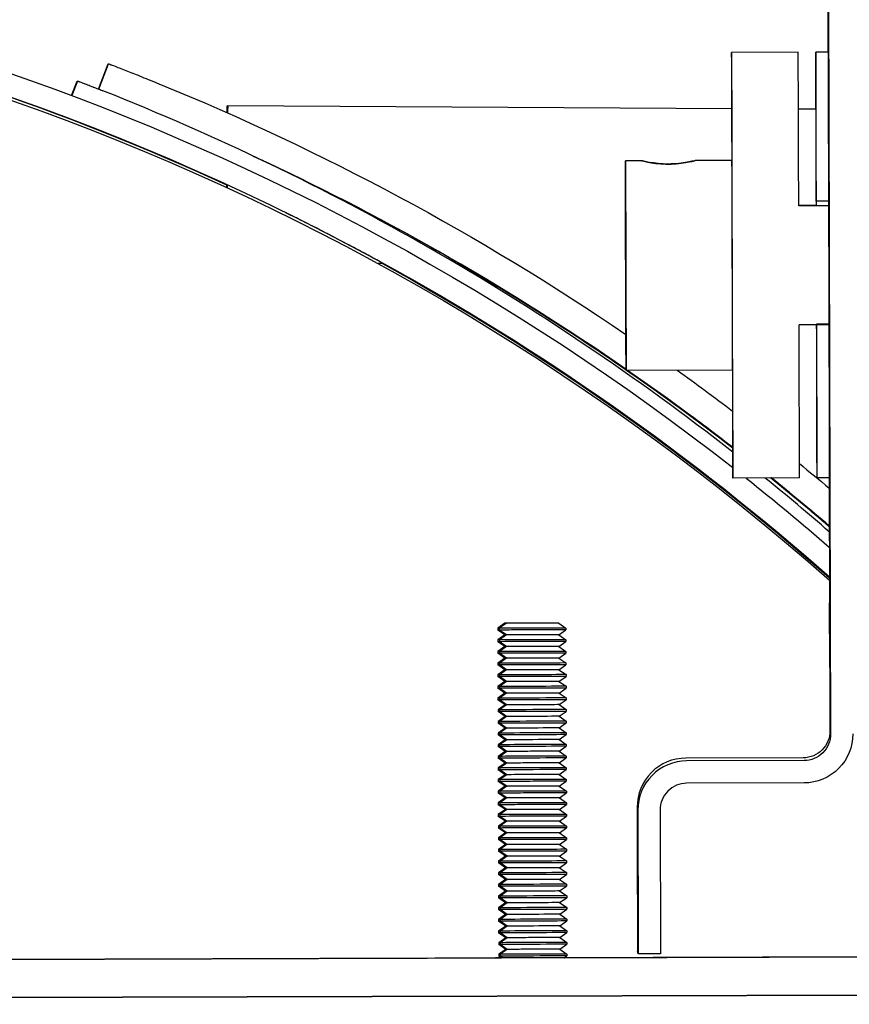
# Model space of a CAD drawing. Extents: x 0 to 796, y 0 to 496.
# Tile 238 of 242: x 722.33 to 726.23, y 304.11 to 308.74. Entities that reach past the tile are written whole.
import ezdxf

# ---------------------------------------------------------------- set-up
doc = ezdxf.new("R2010")
doc.units = 0
doc.header["$LTSCALE"] = 12
doc.header["$MEASUREMENT"] = 0
doc.layers.add('X', color=1, linetype='CONTINUOUS')

msp = doc.modelspace()

# ---------------------------------------------------------------- linework, layer by layer
at = {"layer": 'X'}
for p, q in [((726.12373, 309.8373), (726.12744, 308.58338)), ((726.12709, 309.82402), (726.14024, 305.38326)), ((725.98804, 308.58297), (725.67567, 308.58205)), ((726.12986, 308.58339), (726.07054, 308.58322)), ((722.70311, 308.41019), (722.74832, 308.52794)), ((722.70482, 308.40951), (722.75028, 308.52794)), ((722.70494, 308.40947), (722.75042, 308.52794)), ((722.74832, 308.52794), (722.75028, 308.52794)), ((722.75042, 308.52794), (722.75238, 308.52794)), ((722.57665, 308.37999), (722.6026, 308.44759)), ((722.60455, 308.44759), (722.57835, 308.37935)), ((722.57864, 308.37924), (722.60488, 308.44759)), ((722.6026, 308.44759), (722.60455, 308.44759)), ((722.60488, 308.44759), (722.60683, 308.44759)), ((723.30723, 308.33095), (723.30964, 308.33095)), ((725.67601, 308.31765), (723.30964, 308.33095)), ((726.07088, 308.31543), (725.98928, 308.31589)), ((725.25417, 308.07379), (725.17718, 308.07357)), ((725.67718, 308.07505), (725.50417, 308.07454)), ((723.30497, 307.94811), (723.30504, 307.96033)), ((723.30506, 307.94807), (723.30513, 307.96033)), ((723.30758, 307.96033), (723.3075, 307.94695)), ((723.30766, 307.96033), (723.30759, 307.94691)), ((725.17764, 307.85703), (725.17927, 307.30703)), ((725.17764, 307.85703), (725.17801, 307.8561)), ((725.17801, 307.8561), (725.17964, 307.30611)), ((725.99081, 307.86459), (726.07203, 307.86483)), ((726.13222, 307.86178), (725.99082, 307.86136)), ((726.07325, 307.8834), (726.07222, 307.86435)), ((726.13216, 307.88357), (726.07325, 307.8834)), ((723.58338, 307.82901), (723.58304, 307.82901)), ((724.04095, 307.59082), (724.01542, 307.59097)), ((724.04097, 307.59081), (724.01545, 307.59095)), ((724.39959, 307.58881), (724.38615, 307.58888)), ((724.39706, 307.58881), (724.38617, 307.58887)), ((725.17927, 307.30703), (725.17964, 307.30611)), ((725.17963, 307.30703), (725.17927, 307.30703)), ((726.13387, 307.30378), (725.99247, 307.30336)), ((726.07376, 307.28504), (726.07475, 307.30361)), ((726.07496, 307.30744), (726.13386, 307.30762)), ((725.68009, 307.09105), (725.1801, 307.08957)), ((725.99396, 306.58498), (725.6816, 306.58405)), ((726.13575, 306.5854), (726.07646, 306.58522)), ((726.13336, 306.58539), (726.13688, 305.39653)), ((724.61067, 305.90256), (724.57769, 305.87932)), ((724.61797, 305.90256), (724.58499, 305.87932)), ((724.85707, 305.90329), (724.8571, 305.90327)), ((724.86437, 305.90329), (724.89749, 305.88025)), ((724.57769, 305.87932), (724.57772, 305.87094)), ((724.61083, 305.8479), (724.57772, 305.87094)), ((724.58499, 305.87932), (724.58502, 305.87094)), ((724.61813, 305.8479), (724.58502, 305.87094)), ((724.86453, 305.84863), (724.89751, 305.87187)), ((724.89749, 305.88025), (724.89751, 305.87187)), ((724.61083, 305.8479), (724.57785, 305.82466)), ((724.57785, 305.82466), (724.57788, 305.81628)), ((724.611, 305.79324), (724.57788, 305.81628)), ((724.61813, 305.8479), (724.58515, 305.82466)), ((724.58515, 305.82466), (724.58518, 305.81628)), ((724.6183, 305.79324), (724.58518, 305.81628)), ((724.86453, 305.84863), (724.89765, 305.82559)), ((724.8647, 305.79397), (724.89768, 305.81721)), ((724.89765, 305.82559), (724.89768, 305.81721)), ((724.611, 305.79324), (724.57801, 305.77)), ((724.57801, 305.77), (724.57804, 305.76162)), ((724.61116, 305.73858), (724.57804, 305.76162)), ((724.6183, 305.79324), (724.58532, 305.77)), ((724.58532, 305.77), (724.58534, 305.76162)), ((724.61846, 305.73858), (724.58534, 305.76162)), ((724.8647, 305.79397), (724.89781, 305.77093)), ((724.86486, 305.73931), (724.89784, 305.76255)), ((724.89781, 305.77093), (724.89784, 305.76255)), ((724.61116, 305.73858), (724.57818, 305.71534)), ((724.57818, 305.71534), (724.5782, 305.70696)), ((724.61846, 305.73858), (724.58548, 305.71534)), ((724.58548, 305.71534), (724.5855, 305.70696)), ((724.86486, 305.73931), (724.89798, 305.71626)), ((724.89798, 305.71626), (724.898, 305.70789)), ((724.61132, 305.68392), (724.5782, 305.70696)), ((724.61132, 305.68392), (724.57834, 305.66068)), ((724.61862, 305.68392), (724.5855, 305.70696)), ((724.61862, 305.68392), (724.58564, 305.66068)), ((724.86502, 305.68465), (724.898, 305.70789)), ((724.86502, 305.68465), (724.89814, 305.6616)), ((724.57834, 305.66068), (724.57836, 305.6523)), ((724.61148, 305.62926), (724.57836, 305.6523)), ((724.61148, 305.62926), (724.5785, 305.60602)), ((724.58564, 305.66068), (724.58566, 305.6523)), ((724.61878, 305.62926), (724.58566, 305.6523)), ((724.61878, 305.62926), (724.5858, 305.60602)), ((724.86518, 305.62999), (724.89816, 305.65323)), ((724.86518, 305.62999), (724.8983, 305.60694)), ((724.89814, 305.6616), (724.89816, 305.65323)), ((724.5785, 305.60602), (724.57853, 305.59764)), ((724.61164, 305.57459), (724.57853, 305.59764)), ((724.61164, 305.57459), (724.57866, 305.55135)), ((724.5858, 305.60602), (724.58583, 305.59764)), ((724.61894, 305.57459), (724.58583, 305.59764)), ((724.61894, 305.57459), (724.58596, 305.55135)), ((724.86534, 305.57532), (724.89832, 305.59856)), ((724.86534, 305.57532), (724.89846, 305.55228)), ((724.8983, 305.60694), (724.89832, 305.59856)), ((724.57866, 305.55135), (724.57869, 305.54298)), ((724.61181, 305.51993), (724.57869, 305.54298)), ((724.58596, 305.55135), (724.58599, 305.54298)), ((724.61911, 305.51993), (724.58599, 305.54298)), ((724.86551, 305.52066), (724.89849, 305.5439)), ((724.89846, 305.55228), (724.89849, 305.5439)), ((724.61181, 305.51993), (724.57882, 305.49669)), ((724.57882, 305.49669), (724.57885, 305.48832)), ((724.61197, 305.46527), (724.57885, 305.48832)), ((724.61911, 305.51993), (724.58613, 305.49669)), ((724.58613, 305.49669), (724.58615, 305.48832)), ((724.61927, 305.46527), (724.58615, 305.48832)), ((724.86551, 305.52066), (724.89862, 305.49762)), ((724.86567, 305.466), (724.89865, 305.48924)), ((724.89862, 305.49762), (724.89865, 305.48924)), ((724.61197, 305.46527), (724.57899, 305.44203)), ((724.57899, 305.44203), (724.57901, 305.43366)), ((724.61927, 305.46527), (724.58629, 305.44203)), ((724.58629, 305.44203), (724.58631, 305.43366)), ((724.86567, 305.466), (724.89879, 305.44296)), ((724.89879, 305.44296), (724.89881, 305.43458)), ((724.61213, 305.41061), (724.57901, 305.43366)), ((724.61213, 305.41061), (724.57915, 305.38737)), ((724.61943, 305.41061), (724.58631, 305.43366)), ((724.61943, 305.41061), (724.58645, 305.38737)), ((724.86583, 305.41134), (724.89881, 305.43458)), ((724.86583, 305.41134), (724.89895, 305.3883)), ((724.57915, 305.38737), (724.57917, 305.37899)), ((724.61229, 305.35595), (724.57917, 305.37899)), ((724.61229, 305.35595), (724.57931, 305.33271)), ((724.58645, 305.38737), (724.58647, 305.37899)), ((724.61959, 305.35595), (724.58647, 305.37899)), ((724.61959, 305.35595), (724.58661, 305.33271)), ((724.86599, 305.35668), (724.89897, 305.37992)), ((724.86599, 305.35668), (724.89911, 305.33364)), ((724.89895, 305.3883), (724.89897, 305.37992)), ((724.57931, 305.33271), (724.57934, 305.32433)), ((724.61245, 305.30129), (724.57934, 305.32433)), ((724.61245, 305.30129), (724.57947, 305.27805)), ((724.58661, 305.33271), (724.58664, 305.32433)), ((724.61975, 305.30129), (724.58664, 305.32433)), ((724.61975, 305.30129), (724.58677, 305.27805)), ((724.86615, 305.30202), (724.89913, 305.32526)), ((724.86615, 305.30202), (724.89927, 305.27898)), ((724.89911, 305.33364), (724.89913, 305.32526)), ((724.57947, 305.27805), (724.5795, 305.26967)), ((724.61262, 305.24663), (724.5795, 305.26967)), ((724.58677, 305.27805), (724.5868, 305.26967)), ((724.61992, 305.24663), (724.5868, 305.26967)), ((724.86632, 305.24736), (724.8993, 305.2706)), ((724.89927, 305.27898), (724.8993, 305.2706)), ((726.01226, 305.27116), (725.46086, 305.26953)), ((726.01561, 305.25789), (725.46422, 305.25625)), ((724.61262, 305.24663), (724.57963, 305.22339)), ((724.57963, 305.22339), (724.57966, 305.21501)), ((724.61278, 305.19197), (724.57966, 305.21501)), ((724.61992, 305.24663), (724.58694, 305.22339)), ((724.58694, 305.22339), (724.58696, 305.21501)), ((724.62008, 305.19197), (724.58696, 305.21501)), ((724.86632, 305.24736), (724.89943, 305.22431)), ((724.86648, 305.1927), (724.89946, 305.21594)), ((724.89943, 305.22431), (724.89946, 305.21594)), ((724.61278, 305.19197), (724.5798, 305.16873)), ((724.5798, 305.16873), (724.57982, 305.16035)), ((724.61294, 305.13731), (724.57982, 305.16035)), ((724.62008, 305.19197), (724.5871, 305.16873)), ((724.5871, 305.16873), (724.58712, 305.16035)), ((724.62024, 305.13731), (724.58712, 305.16035)), ((724.86648, 305.1927), (724.8996, 305.16965)), ((724.86664, 305.13804), (724.89962, 305.16128)), ((724.8996, 305.16965), (724.89962, 305.16128)), ((724.61294, 305.13731), (724.57996, 305.11407)), ((724.57996, 305.11407), (724.57998, 305.10569)), ((724.62024, 305.13731), (724.58726, 305.11407)), ((724.58726, 305.11407), (724.58728, 305.10569)), ((724.86664, 305.13804), (724.89976, 305.11499)), ((724.89976, 305.11499), (724.89978, 305.10661)), ((726.01592, 305.15329), (725.46453, 305.15165)), ((724.6131, 305.08264), (724.57998, 305.10569)), ((724.6131, 305.08264), (724.58012, 305.05941)), ((724.6204, 305.08264), (724.58728, 305.10569)), ((724.6204, 305.08264), (724.58742, 305.05941)), ((724.8668, 305.08338), (724.89978, 305.10661)), ((724.8668, 305.08338), (724.89992, 305.06033)), ((724.58012, 305.05941), (724.58015, 305.05103)), ((724.61326, 305.02798), (724.58015, 305.05103)), ((724.61326, 305.02798), (724.58028, 305.00474)), ((724.58742, 305.05941), (724.58745, 305.05103)), ((724.62056, 305.02798), (724.58745, 305.05103)), ((724.62056, 305.02798), (724.58758, 305.00474)), ((724.86696, 305.02871), (724.89994, 305.05195)), ((724.86696, 305.02871), (724.90008, 305.00567)), ((724.89992, 305.06033), (724.89994, 305.05195)), ((725.23194, 305.03925), (725.23394, 304.36425)), ((725.2353, 305.02598), (725.2373, 304.35098)), ((725.3399, 305.02629), (725.3419, 304.35129)), ((724.58028, 305.00474), (724.58031, 304.99637)), ((724.61343, 304.97332), (724.58031, 304.99637)), ((724.61343, 304.97332), (724.58045, 304.95008)), ((724.58758, 305.00474), (724.58761, 304.99637)), ((724.62073, 304.97332), (724.58761, 304.99637)), ((724.62073, 304.97332), (724.58775, 304.95008)), ((724.86713, 304.97405), (724.90011, 304.99729)), ((724.86713, 304.97405), (724.90024, 304.95101)), ((724.90008, 305.00567), (724.90011, 304.99729)), ((724.58045, 304.95008), (724.58047, 304.94171)), ((724.61359, 304.91866), (724.58047, 304.94171)), ((724.58775, 304.95008), (724.58777, 304.94171)), ((724.62089, 304.91866), (724.58777, 304.94171)), ((724.86729, 304.91939), (724.90027, 304.94263)), ((724.90024, 304.95101), (724.90027, 304.94263)), ((724.61359, 304.91866), (724.58061, 304.89542)), ((724.58061, 304.89542), (724.58063, 304.88704)), ((724.61375, 304.864), (724.58063, 304.88704)), ((724.62089, 304.91866), (724.58791, 304.89542)), ((724.58791, 304.89542), (724.58793, 304.88704)), ((724.62105, 304.864), (724.58793, 304.88704)), ((724.86729, 304.91939), (724.90041, 304.89635)), ((724.86745, 304.86473), (724.90043, 304.88797)), ((724.90041, 304.89635), (724.90043, 304.88797)), ((724.61375, 304.864), (724.58077, 304.84076)), ((724.58077, 304.84076), (724.58079, 304.83238)), ((724.62105, 304.864), (724.58807, 304.84076)), ((724.58807, 304.84076), (724.58809, 304.83238)), ((724.86745, 304.86473), (724.90057, 304.84169)), ((724.90057, 304.84169), (724.90059, 304.83331)), ((724.61391, 304.80934), (724.58079, 304.83238)), ((724.61391, 304.80934), (724.58093, 304.7861)), ((724.62121, 304.80934), (724.58809, 304.83238)), ((724.62121, 304.80934), (724.58823, 304.7861)), ((724.86761, 304.81007), (724.90059, 304.83331)), ((724.86761, 304.81007), (724.90073, 304.78703)), ((724.58093, 304.7861), (724.58096, 304.77772)), ((724.61407, 304.75468), (724.58096, 304.77772)), ((724.61407, 304.75468), (724.58109, 304.73144)), ((724.58823, 304.7861), (724.58826, 304.77772)), ((724.62137, 304.75468), (724.58826, 304.77772)), ((724.62137, 304.75468), (724.58839, 304.73144)), ((724.86777, 304.75541), (724.90076, 304.77865)), ((724.86777, 304.75541), (724.90089, 304.73237)), ((724.90073, 304.78703), (724.90076, 304.77865)), ((724.58109, 304.73144), (724.58112, 304.72306)), ((724.61424, 304.70002), (724.58112, 304.72306)), ((724.61424, 304.70002), (724.58126, 304.67678)), ((724.58839, 304.73144), (724.58842, 304.72306)), ((724.62154, 304.70002), (724.58842, 304.72306)), ((724.62154, 304.70002), (724.58856, 304.67678)), ((724.86794, 304.70075), (724.90092, 304.72399)), ((724.86794, 304.70075), (724.90105, 304.6777)), ((724.90089, 304.73237), (724.90092, 304.72399)), ((724.58126, 304.67678), (724.58128, 304.6684)), ((724.6144, 304.64536), (724.58128, 304.6684)), ((724.58856, 304.67678), (724.58858, 304.6684)), ((724.6217, 304.64536), (724.58858, 304.6684)), ((724.8681, 304.64609), (724.90108, 304.66933)), ((724.90105, 304.6777), (724.90108, 304.66933)), ((724.6144, 304.64536), (724.58142, 304.62212)), ((724.58142, 304.62212), (724.58144, 304.61374)), ((724.61456, 304.5907), (724.58144, 304.61374)), ((724.6217, 304.64536), (724.58872, 304.62212)), ((724.58872, 304.62212), (724.58874, 304.61374)), ((724.62186, 304.5907), (724.58874, 304.61374)), ((724.8681, 304.64609), (724.90122, 304.62304)), ((724.86826, 304.59143), (724.90124, 304.61467)), ((724.90122, 304.62304), (724.90124, 304.61467)), ((724.61456, 304.5907), (724.58158, 304.56746)), ((724.58158, 304.56746), (724.5816, 304.55908)), ((724.61472, 304.53603), (724.5816, 304.55908)), ((724.62186, 304.5907), (724.58888, 304.56746)), ((724.58888, 304.56746), (724.5889, 304.55908)), ((724.62202, 304.53603), (724.5889, 304.55908)), ((724.86826, 304.59143), (724.90138, 304.56838)), ((724.86842, 304.53676), (724.9014, 304.56)), ((724.90138, 304.56838), (724.9014, 304.56)), ((724.61472, 304.53603), (724.58174, 304.51279)), ((724.58174, 304.51279), (724.58177, 304.50442)), ((724.62202, 304.53603), (724.58904, 304.51279)), ((724.58904, 304.51279), (724.58907, 304.50442)), ((724.86842, 304.53676), (724.90154, 304.51372)), ((724.90154, 304.51372), (724.90157, 304.50534)), ((724.61488, 304.48137), (724.58177, 304.50442)), ((724.61488, 304.48137), (724.5819, 304.45813)), ((724.62218, 304.48137), (724.58907, 304.50442)), ((724.62218, 304.48137), (724.5892, 304.45813)), ((724.86858, 304.4821), (724.90157, 304.50534)), ((724.86858, 304.4821), (724.9017, 304.45906)), ((724.5819, 304.45813), (724.58193, 304.44976)), ((724.61505, 304.42671), (724.58193, 304.44976)), ((724.61505, 304.42671), (724.58207, 304.40347)), ((724.5892, 304.45813), (724.58923, 304.44976)), ((724.62235, 304.42671), (724.58923, 304.44976)), ((724.62235, 304.42671), (724.58937, 304.40347)), ((724.86875, 304.42744), (724.90173, 304.45068)), ((724.86875, 304.42744), (724.90186, 304.4044)), ((724.9017, 304.45906), (724.90173, 304.45068)), ((724.58207, 304.40347), (724.58209, 304.3951)), ((724.61521, 304.37205), (724.58209, 304.3951)), ((724.61521, 304.37205), (724.58223, 304.34881)), ((724.58937, 304.40347), (724.58939, 304.3951)), ((724.62251, 304.37205), (724.58939, 304.3951)), ((724.62251, 304.37205), (724.58953, 304.34881)), ((724.86891, 304.37278), (724.90189, 304.39602)), ((724.86891, 304.37278), (724.90203, 304.34974)), ((724.90186, 304.4044), (724.90189, 304.39602)), ((726.8177, 304.33837), (711.67777, 304.29349)), ((713.88979, 304.30008), (724.59464, 304.33181)), ((714.23891, 304.30111), (724.23886, 304.33075)), ((724.2455, 304.33075), (714.24554, 304.30111)), ((724.23886, 304.33075), (724.2455, 304.33075)), ((724.58223, 304.34881), (724.58225, 304.34043)), ((724.59465, 304.33181), (724.58225, 304.34043)), ((724.58953, 304.34881), (724.58955, 304.34043)), ((724.60195, 304.33181), (724.58955, 304.34043)), ((724.8897, 304.33266), (724.90205, 304.34136)), ((724.88974, 304.33269), (726.80663, 304.33837)), ((724.90203, 304.34974), (724.90205, 304.34136)), ((725.2373, 304.35098), (725.23394, 304.36425)), ((725.3419, 304.35129), (725.2373, 304.35098)), ((726.81823, 304.15907), (711.6783, 304.11419)), ((711.7433, 304.11439), (726.74323, 304.15885))]:
    msp.add_line(p, q, dxfattribs=at)
for centre, major_axis, ratio, start_param, end_param in [((726.13199, 307.61028), (0.00445, -1.49999), 0.0006637, -0.0026565, 4.0064548), ((718.43106, 297.38915), (0, 11.64), 0.9999998, -0.4320421, 0), ((725.67864, 307.58305), (0.00296, -0.999), 0.0006637, -1.055845, 4.1974376), ((725.991, 307.58398), (-0.00296, 0.999), 0.0006637, -1.2894374, 0), ((726.0735, 307.58422), (-0.00296, 0.999), 0.0006637, 0.0117064, 1.2860684), ((726.0735, 307.58422), (-0.00296, 0.999), 0.0006637, -1.2666512, 0.0117064), ((718.34149, 297.34195), (4.26335, 11.10554), 0.0000065, 0, 0.000026), ((718.34386, 297.34195), (0, 11.89575), 0.9999998, -0.6646457, -0.3770273), ((718.48861, 297.4223), (0, 11.76125), 0.9999998, -0.6052142, -0.4384905), ((725.17864, 307.58157), (-0.00146, 0.492), 0.0006637, -4.7140735, 1.5691118), ((725.67864, 307.58305), (0.00146, -0.492), 0.0006637, 0, 3.1415927), ((718.436, 297.38915), (0, 11.64), 0.9999998, -0.7226894, -0.5008614), ((718.43106, 297.38915), (0, 11.64), 0.9999998, -0.7232566, -0.5023912), ((718.48598, 297.4223), (0, 11.76), 0.9999998, -0.6055629, -0.526644), ((718.48607, 297.4223), (0, 11.76), 0.9999998, -0.6055536, -0.526644), ((718.48861, 297.4223), (0, 11.76), 0.9999998, -0.6052894, -0.526644), ((725.991, 307.58398), (0.00296, -0.999), 0.0006637, 0, 1.2860684), ((726.0735, 307.58422), (0.00296, -0.999), 0.0006637, -1.2666512, 1.290064), ((718.48598, 297.4223), (0, 11.76), 0.9999998, -0.6583443, -0.6057995), ((718.48607, 297.4223), (0, 11.76), 0.9999998, -0.6583346, -0.6057995), ((718.48861, 297.4223), (0, 11.76), 0.9999998, -0.658061, -0.6057984), ((718.48861, 297.4223), (0, 11.76125), 0.9999998, -0.6579778, -0.6059508), ((718.34386, 297.34195), (0, 11.89575), 0.9999998, -0.7140204, -0.6809704), ((718.48598, 297.4223), (0, 11.76), 0.9999998, -0.7080393, -0.6775594), ((718.48607, 297.4223), (0, 11.76), 0.9999998, -0.7080293, -0.6775594), ((718.48861, 297.4223), (0, 11.76), 0.9999998, -0.7077445, -0.6775584), ((718.48861, 297.4223), (0, 11.76125), 0.9999998, -0.7076526, -0.6776897), ((726.13199, 307.61028), (0.00445, -1.49999), 0.0006637, -0.8185851, -0.0026565), ((726.13598, 305.865), (-0.00039, 0.133), 0.0006637, -3.1442491, 3.1389362), ((726.13833, 305.8557), (-0.00039, 0.133), 0.0006637, -3.1442491, 3.1389362), ((725.46154, 305.03993), (-0.22259, -0.05631), 0.9999963, -1.8156188, -0.2448224), ((725.4649, 305.02666), (-0.22259, -0.05631), 0.9999963, -1.8156188, -0.2448224), ((725.4649, 305.02666), (-0.12118, -0.03066), 0.9999963, -1.8156188, -0.2448224), ((725.23321, 304.69525), (-0.00019, 0.0625), 0.0006637, -3.1442491, 3.1389362), ((725.23418, 304.69141), (-0.00019, 0.0625), 0.0006637, -3.1442491, 3.1389362), ((725.23515, 304.68756), (-0.00019, 0.0625), 0.0006637, -3.1442491, 3.1389362), ((725.23613, 304.68371), (-0.00019, 0.0625), 0.0006637, -3.1442491, 3.1389362)]:
    msp.add_ellipse(centre, major_axis=major_axis, ratio=ratio, start_param=start_param, end_param=end_param, dxfattribs=at)
at = {"layer": 'X', "extrusion": (0, 0, -1)}
for centre, major_axis, ratio, start_param, end_param in [((718.43696, 297.38915), (0, 11.7446), 0.9999998, 0, 0.6646947), ((718.43696, 297.38915), (0, 11.64), 0.9999998, 0, 0.7225796), ((718.44196, 297.38915), (0, 11.625), 0.9999998, 0, 0.7231493), ((718.48723, 297.4223), (4.26306, 11.10565), 0.0000026, 0, 0.0000104), ((718.48949, 297.4223), (0, 11.89575), 0.9999998, 0.3876545, 0.5972537), ((723.3063, 308.1652), (0.00093, 0.16575), 0.0006637, -0.6321977, -0.0000037), ((723.30871, 308.1652), (0.00093, 0.16575), 0.0006637, -0.0000037, 0.6435571), ((718.48949, 297.4223), (0, -11.76125), 0.9999998, -2.7080671, -2.53647), ((718.43202, 297.38915), (0, -11.64), 0.9999998, -2.6392005, -2.4184458), ((718.48852, 297.4223), (0, -11.76), 0.9999998, -2.6149486, -2.536294), ((718.48852, 297.4223), (0, -11.76), 0.9999998, -2.5357942, -2.4835221), ((718.48949, 297.4223), (0, -11.76125), 0.9999998, -2.5356422, -2.4837099), ((718.48949, 297.4223), (0, -11.89575), 0.9999998, -2.5196111, -2.4924853), ((718.48949, 297.4223), (0, -11.89575), 0.9999998, -2.458936, -2.4437271), ((718.43696, 297.38915), (0, -11.7446), 0.9999998, -2.4701427, -2.4268847), ((718.48852, 297.4223), (0, -11.76), 0.9999998, -2.4640342, -2.4338381), ((718.48949, 297.4223), (0, -11.76125), 0.9999998, -2.4639033, -2.4340389), ((724.73387, 305.90293), (-0.1232, -0.00037), 0.000002, -0.3459814, 0), ((724.74117, 305.90293), (0.1232, 0.00037), 0.000002, 0, 3.1415927), ((724.73394, 305.87978), (-0.15625, -0.00046), 0.000002, -0.3068919, 0), ((724.73396, 305.87141), (-0.15625, -0.00046), 0.000002, -0.3068919, 0), ((724.74124, 305.87978), (0.15625, 0.00046), 0.000002, 0, 3.1415926), ((724.74127, 305.87141), (-0.15625, -0.00046), 0.000002, -1.57146, 0), ((724.74127, 305.87141), (0.15625, 0.00046), 0.000002, 0, 1.5701326), ((724.7341, 305.82512), (-0.15625, -0.00046), 0.000002, -0.3068919, 0), ((724.73413, 305.81675), (-0.15625, -0.00046), 0.000002, -0.3068919, 0), ((724.7414, 305.82512), (0.15625, 0.00046), 0.000002, 0, 3.1415926), ((724.74143, 305.81675), (-0.15625, -0.00046), 0.000002, -1.57146, 0), ((724.73403, 305.84826), (-0.1232, -0.00037), 0.000002, -0.3459814, -0.0000014), ((724.74133, 305.84826), (-0.1232, -0.00037), 0.000002, -1.57146, -0.0000014), ((724.74133, 305.84826), (0.1232, 0.00037), 0.000002, 0.0000014, 1.5701327), ((724.74143, 305.81675), (0.15625, 0.00046), 0.000002, 0, 1.5701326), ((724.73426, 305.77046), (-0.15625, -0.00046), 0.000002, -0.3068919, 0), ((724.73429, 305.76208), (-0.15625, -0.00046), 0.000002, -0.3068919, 0), ((724.74156, 305.77046), (0.15625, 0.00046), 0.000002, 0, 3.1415926), ((724.74159, 305.76208), (-0.15625, -0.00046), 0.000002, -1.57146, 0), ((724.7342, 305.7936), (-0.1232, -0.00037), 0.000002, -0.3459814, -0.0000014), ((724.7415, 305.7936), (-0.1232, -0.00037), 0.000002, -1.57146, -0.0000014), ((724.7415, 305.7936), (0.1232, 0.00037), 0.000002, 0.0000014, 1.5701327), ((724.74159, 305.76208), (0.15625, 0.00046), 0.000002, 0, 1.5701326), ((724.73443, 305.7158), (-0.15625, -0.00046), 0.000002, -0.3068919, 0), ((724.74173, 305.7158), (0.15625, 0.00046), 0.000002, 0, 3.1415926), ((724.73436, 305.73894), (-0.1232, -0.00037), 0.000002, -0.3459814, -0.0000014), ((724.74166, 305.73894), (-0.1232, -0.00037), 0.000002, -1.57146, -0.0000014), ((724.74166, 305.73894), (0.1232, 0.00037), 0.000002, 0.0000014, 1.5701327), ((724.73445, 305.70742), (-0.15625, -0.00046), 0.000002, -0.3068919, 0), ((724.74175, 305.70742), (-0.15625, -0.00046), 0.000002, -1.57146, 0), ((724.73452, 305.68428), (-0.1232, -0.00037), 0.000002, -0.3459814, -0.0000014), ((724.74182, 305.68428), (-0.1232, -0.00037), 0.000002, -1.57146, -0.0000014), ((724.74175, 305.70742), (0.15625, 0.00046), 0.000002, 0, 1.5701326), ((724.74182, 305.68428), (0.1232, 0.00037), 0.000002, 0.0000014, 1.5701327), ((724.73459, 305.66114), (-0.15625, -0.00046), 0.000002, -0.3068919, 0), ((724.73461, 305.65276), (-0.15625, -0.00046), 0.000002, -0.3068919, 0), ((724.74189, 305.66114), (0.15625, 0.00046), 0.000002, 0, 3.1415926), ((724.74191, 305.65276), (-0.15625, -0.00046), 0.000002, -1.57146, 0), ((724.73468, 305.62962), (-0.1232, -0.00037), 0.000002, -0.3459814, -0.0000014), ((724.74198, 305.62962), (-0.1232, -0.00037), 0.000002, -1.57146, -0.0000014), ((724.74191, 305.65276), (0.15625, 0.00046), 0.000002, 0, 1.5701326), ((724.74198, 305.62962), (0.1232, 0.00037), 0.000002, 0.0000014, 1.5701327), ((724.73475, 305.60648), (-0.15625, -0.00046), 0.000002, -0.3068919, 0), ((724.73478, 305.5981), (-0.15625, -0.00046), 0.000002, -0.3068919, 0), ((724.74205, 305.60648), (0.15625, 0.00046), 0.000002, 0, 3.1415926), ((724.74208, 305.5981), (-0.15625, -0.00046), 0.000002, -1.57146, 0), ((724.73484, 305.57496), (-0.1232, -0.00037), 0.000002, -0.3459814, -0.0000014), ((724.74214, 305.57496), (-0.1232, -0.00037), 0.000002, -1.57146, -0.0000014), ((724.74208, 305.5981), (0.15625, 0.00046), 0.000002, 0, 1.5701326), ((724.74214, 305.57496), (0.1232, 0.00037), 0.000002, 0.0000014, 1.5701327), ((724.73491, 305.55182), (-0.15625, -0.00046), 0.000002, -0.3068919, 0), ((724.73494, 305.54344), (-0.15625, -0.00046), 0.000002, -0.3068919, 0), ((724.74221, 305.55182), (0.15625, 0.00046), 0.000002, 0, 3.1415926), ((724.74224, 305.54344), (-0.15625, -0.00046), 0.000002, -1.57146, 0), ((724.74224, 305.54344), (0.15625, 0.00046), 0.000002, 0, 1.5701326), ((724.73507, 305.49716), (-0.15625, -0.00046), 0.000002, -0.3068919, 0), ((724.7351, 305.48878), (-0.15625, -0.00046), 0.000002, -0.3068919, 0), ((724.74237, 305.49716), (0.15625, 0.00046), 0.000002, 0, 3.1415926), ((724.7424, 305.48878), (-0.15625, -0.00046), 0.000002, -1.57146, 0), ((724.73501, 305.5203), (-0.1232, -0.00037), 0.000002, -0.3459814, -0.0000014), ((724.74231, 305.5203), (-0.1232, -0.00037), 0.000002, -1.57146, -0.0000014), ((724.74231, 305.5203), (0.1232, 0.00037), 0.000002, 0.0000014, 1.5701327), ((724.7424, 305.48878), (0.15625, 0.00046), 0.000002, 0, 1.5701326), ((724.73524, 305.4425), (-0.15625, -0.00046), 0.000002, -0.3068919, 0), ((724.74254, 305.4425), (0.15625, 0.00046), 0.000002, 0, 3.1415926), ((724.73517, 305.46564), (-0.1232, -0.00037), 0.000002, -0.3459814, -0.0000014), ((724.74247, 305.46564), (-0.1232, -0.00037), 0.000002, -1.57146, -0.0000014), ((724.74247, 305.46564), (0.1232, 0.00037), 0.000002, 0.0000014, 1.5701327), ((724.73526, 305.43412), (-0.15625, -0.00046), 0.000002, -0.3068919, 0), ((724.74256, 305.43412), (-0.15625, -0.00046), 0.000002, -1.57146, 0), ((724.73533, 305.41098), (-0.1232, -0.00037), 0.000002, -0.3459814, -0.0000014), ((724.74263, 305.41098), (-0.1232, -0.00037), 0.000002, -1.57146, -0.0000014), ((724.74256, 305.43412), (0.15625, 0.00046), 0.000002, 0, 1.5701326), ((724.74263, 305.41098), (0.1232, 0.00037), 0.000002, 0.0000014, 1.5701327), ((726.01189, 305.39616), (0.12118, 0.03066), 0.9999963, 0.2448224, 1.8156188), ((724.7354, 305.38783), (-0.15625, -0.00046), 0.000002, -0.3068919, 0), ((724.73542, 305.37946), (-0.15625, -0.00046), 0.000002, -0.3068919, 0), ((724.7427, 305.38783), (0.15625, 0.00046), 0.000002, 0, 3.1415926), ((724.74272, 305.37946), (-0.15625, -0.00046), 0.000002, -1.57146, 0), ((724.73549, 305.35632), (-0.1232, -0.00037), 0.000002, -0.3459814, -0.0000014), ((724.74279, 305.35632), (-0.1232, -0.00037), 0.000002, -1.57146, -0.0000014), ((724.74272, 305.37946), (0.15625, 0.00046), 0.000002, 0, 1.5701326), ((724.74279, 305.35632), (0.1232, 0.00037), 0.000002, 0.0000014, 1.5701327), ((726.01524, 305.38289), (0.12118, 0.03066), 0.9999963, 0.2448224, 1.8156188), ((726.01524, 305.38289), (0.22259, 0.05631), 0.9999963, 0.2448224, 1.8156188), ((724.73556, 305.33317), (-0.15625, -0.00046), 0.000002, -0.3068919, 0), ((724.73559, 305.3248), (-0.15625, -0.00046), 0.000002, -0.3068919, 0), ((724.74286, 305.33317), (0.15625, 0.00046), 0.000002, 0, 3.1415926), ((724.74289, 305.3248), (-0.15625, -0.00046), 0.000002, -1.57146, 0), ((724.73565, 305.30165), (-0.1232, -0.00037), 0.000002, -0.3459814, -0.0000014), ((724.74295, 305.30165), (-0.1232, -0.00037), 0.000002, -1.57146, -0.0000014), ((724.74289, 305.3248), (0.15625, 0.00046), 0.000002, 0, 1.5701326), ((724.74295, 305.30165), (0.1232, 0.00037), 0.000002, 0.0000014, 1.5701327), ((724.73572, 305.27851), (-0.15625, -0.00046), 0.000002, -0.3068919, 0), ((724.73575, 305.27013), (-0.15625, -0.00046), 0.000002, -0.3068919, 0), ((724.74302, 305.27851), (0.15625, 0.00046), 0.000002, 0, 3.1415926), ((724.74305, 305.27013), (-0.15625, -0.00046), 0.000002, -1.57146, 0), ((724.74305, 305.27013), (0.15625, 0.00046), 0.000002, 0, 1.5701326), ((724.73588, 305.22385), (-0.15625, -0.00046), 0.000002, -0.3068919, 0), ((724.73591, 305.21547), (-0.15625, -0.00046), 0.000002, -0.3068919, 0), ((724.74318, 305.22385), (0.15625, 0.00046), 0.000002, 0, 3.1415926), ((724.74321, 305.21547), (-0.15625, -0.00046), 0.000002, -1.57146, 0), ((724.73582, 305.24699), (-0.1232, -0.00037), 0.000002, -0.3459814, -0.0000014), ((724.74312, 305.24699), (-0.1232, -0.00037), 0.000002, -1.57146, -0.0000014), ((724.74312, 305.24699), (0.1232, 0.00037), 0.000002, 0.0000014, 1.5701327), ((724.74321, 305.21547), (0.15625, 0.00046), 0.000002, 0, 1.5701326), ((724.73605, 305.16919), (-0.15625, -0.00046), 0.000002, -0.3068919, 0), ((724.73607, 305.16081), (-0.15625, -0.00046), 0.000002, -0.3068919, 0), ((724.74335, 305.16919), (0.15625, 0.00046), 0.000002, 0, 3.1415926), ((724.74337, 305.16081), (-0.15625, -0.00046), 0.000002, -1.57146, 0), ((724.73598, 305.19233), (-0.1232, -0.00037), 0.000002, -0.3459814, -0.0000014), ((724.74328, 305.19233), (-0.1232, -0.00037), 0.000002, -1.57146, -0.0000014), ((724.74328, 305.19233), (0.1232, 0.00037), 0.000002, 0.0000014, 1.5701327), ((724.74337, 305.16081), (0.15625, 0.00046), 0.000002, 0, 1.5701326), ((724.73621, 305.11453), (-0.15625, -0.00046), 0.000002, -0.3068919, 0), ((724.74351, 305.11453), (0.15625, 0.00046), 0.000002, 0, 3.1415926), ((724.73614, 305.13767), (-0.1232, -0.00037), 0.000002, -0.3459814, -0.0000014), ((724.74344, 305.13767), (-0.1232, -0.00037), 0.000002, -1.57146, -0.0000014), ((724.74344, 305.13767), (0.1232, 0.00037), 0.000002, 0.0000014, 1.5701327), ((724.73623, 305.10615), (-0.15625, -0.00046), 0.000002, -0.3068919, 0), ((724.74353, 305.10615), (-0.15625, -0.00046), 0.000002, -1.57146, 0), ((724.7363, 305.08301), (-0.1232, -0.00037), 0.000002, -0.3459814, -0.0000014), ((724.7436, 305.08301), (-0.1232, -0.00037), 0.000002, -1.57146, -0.0000014), ((724.74353, 305.10615), (0.15625, 0.00046), 0.000002, 0, 1.5701326), ((724.7436, 305.08301), (0.1232, 0.00037), 0.000002, 0.0000014, 1.5701327), ((724.73637, 305.05987), (-0.15625, -0.00046), 0.000002, -0.3068919, 0), ((724.7364, 305.05149), (-0.15625, -0.00046), 0.000002, -0.3068919, 0), ((724.74367, 305.05987), (0.15625, 0.00046), 0.000002, 0, 3.1415926), ((724.7437, 305.05149), (-0.15625, -0.00046), 0.000002, -1.57146, 0), ((724.73646, 305.02835), (-0.1232, -0.00037), 0.000002, -0.3459814, -0.0000014), ((724.74376, 305.02835), (-0.1232, -0.00037), 0.000002, -1.57146, -0.0000014), ((724.7437, 305.05149), (0.15625, 0.00046), 0.000002, 0, 1.5701326), ((724.74376, 305.02835), (0.1232, 0.00037), 0.000002, 0.0000014, 1.5701327), ((724.73653, 305.00521), (-0.15625, -0.00046), 0.000002, -0.3068919, 0), ((724.73656, 304.99683), (-0.15625, -0.00046), 0.000002, -0.3068919, 0), ((724.74383, 305.00521), (0.15625, 0.00046), 0.000002, 0, 3.1415926), ((724.74386, 304.99683), (-0.15625, -0.00046), 0.000002, -1.57146, 0), ((724.73663, 304.97369), (-0.1232, -0.00037), 0.000002, -0.3459814, -0.0000014), ((724.74393, 304.97369), (-0.1232, -0.00037), 0.000002, -1.57146, -0.0000014), ((724.74386, 304.99683), (0.15625, 0.00046), 0.000002, 0, 1.5701326), ((724.74393, 304.97369), (0.1232, 0.00037), 0.000002, 0.0000014, 1.5701327), ((724.73669, 304.95055), (-0.15625, -0.00046), 0.000002, -0.3068919, 0), ((724.73672, 304.94217), (-0.15625, -0.00046), 0.000002, -0.3068919, 0), ((724.74399, 304.95055), (0.15625, 0.00046), 0.000002, 0, 3.1415926), ((724.74402, 304.94217), (-0.15625, -0.00046), 0.000002, -1.57146, 0), ((724.74402, 304.94217), (0.15625, 0.00046), 0.000002, 0, 1.5701326), ((724.73686, 304.89589), (-0.15625, -0.00046), 0.000002, -0.3068919, 0), ((724.73688, 304.88751), (-0.15625, -0.00046), 0.000002, -0.3068919, 0), ((724.74416, 304.89589), (0.15625, 0.00046), 0.000002, 0, 3.1415926), ((724.74418, 304.88751), (-0.15625, -0.00046), 0.000002, -1.57146, 0), ((724.73679, 304.91903), (-0.1232, -0.00037), 0.000002, -0.3459814, -0.0000014), ((724.74409, 304.91903), (-0.1232, -0.00037), 0.000002, -1.57146, -0.0000014), ((724.74409, 304.91903), (0.1232, 0.00037), 0.000002, 0.0000014, 1.5701327), ((724.74418, 304.88751), (0.15625, 0.00046), 0.000002, 0, 1.5701326), ((724.73702, 304.84122), (-0.15625, -0.00046), 0.000002, -0.3068919, 0), ((724.74432, 304.84122), (0.15625, 0.00046), 0.000002, 0, 3.1415926), ((724.73695, 304.86437), (-0.1232, -0.00037), 0.000002, -0.3459814, -0.0000014), ((724.74425, 304.86437), (-0.1232, -0.00037), 0.000002, -1.57146, -0.0000014), ((724.74425, 304.86437), (0.1232, 0.00037), 0.000002, 0.0000014, 1.5701327), ((724.73704, 304.83285), (-0.15625, -0.00046), 0.000002, -0.3068919, 0), ((724.74434, 304.83285), (-0.15625, -0.00046), 0.000002, -1.57146, 0), ((724.73711, 304.8097), (-0.1232, -0.00037), 0.000002, -0.3459814, -0.0000014), ((724.74441, 304.8097), (-0.1232, -0.00037), 0.000002, -1.57146, -0.0000014), ((724.74434, 304.83285), (0.15625, 0.00046), 0.000002, 0, 1.5701326), ((724.74441, 304.8097), (0.1232, 0.00037), 0.000002, 0.0000014, 1.5701327), ((724.73718, 304.78656), (-0.15625, -0.00046), 0.000002, -0.3068919, 0), ((724.73721, 304.77819), (-0.15625, -0.00046), 0.000002, -0.3068919, 0), ((724.74448, 304.78656), (0.15625, 0.00046), 0.000002, 0, 3.1415926), ((724.74451, 304.77819), (-0.15625, -0.00046), 0.000002, -1.57146, 0), ((724.73727, 304.75504), (-0.1232, -0.00037), 0.000002, -0.3459814, -0.0000014), ((724.74457, 304.75504), (-0.1232, -0.00037), 0.000002, -1.57146, -0.0000014), ((724.74451, 304.77819), (0.15625, 0.00046), 0.000002, 0, 1.5701326), ((724.74457, 304.75504), (0.1232, 0.00037), 0.000002, 0.0000014, 1.5701327), ((724.73734, 304.7319), (-0.15625, -0.00046), 0.000002, -0.3068919, 0), ((724.73737, 304.72352), (-0.15625, -0.00046), 0.000002, -0.3068919, 0), ((724.74464, 304.7319), (0.15625, 0.00046), 0.000002, 0, 3.1415926), ((724.74467, 304.72352), (-0.15625, -0.00046), 0.000002, -1.57146, 0), ((724.73744, 304.70038), (-0.1232, -0.00037), 0.000002, -0.3459814, -0.0000014), ((724.74474, 304.70038), (-0.1232, -0.00037), 0.000002, -1.57146, -0.0000014), ((724.74467, 304.72352), (0.15625, 0.00046), 0.000002, 0, 1.5701326), ((724.74474, 304.70038), (0.1232, 0.00037), 0.000002, 0.0000014, 1.5701327), ((724.7375, 304.67724), (-0.15625, -0.00046), 0.000002, -0.3068919, 0), ((724.73753, 304.66886), (-0.15625, -0.00046), 0.000002, -0.3068919, 0), ((724.7448, 304.67724), (0.15625, 0.00046), 0.000002, 0, 3.1415926), ((724.74483, 304.66886), (-0.15625, -0.00046), 0.000002, -1.57146, 0), ((724.74483, 304.66886), (0.15625, 0.00046), 0.000002, 0, 1.5701326), ((724.73767, 304.62258), (-0.15625, -0.00046), 0.000002, -0.3068919, 0), ((724.73769, 304.6142), (-0.15625, -0.00046), 0.000002, -0.3068919, 0), ((724.74497, 304.62258), (0.15625, 0.00046), 0.000002, 0, 3.1415926), ((724.74499, 304.6142), (-0.15625, -0.00046), 0.000002, -1.57146, 0), ((724.7376, 304.64572), (-0.1232, -0.00037), 0.000002, -0.3459814, -0.0000014), ((724.7449, 304.64572), (-0.1232, -0.00037), 0.000002, -1.57146, -0.0000014), ((724.7449, 304.64572), (0.1232, 0.00037), 0.000002, 0.0000014, 1.5701327), ((724.74499, 304.6142), (0.15625, 0.00046), 0.000002, 0, 1.5701326), ((724.73783, 304.56792), (-0.15625, -0.00046), 0.000002, -0.3068919, 0), ((724.73785, 304.55954), (-0.15625, -0.00046), 0.000002, -0.3068919, 0), ((724.74513, 304.56792), (0.15625, 0.00046), 0.000002, 0, 3.1415926), ((724.74515, 304.55954), (-0.15625, -0.00046), 0.000002, -1.57146, 0), ((724.73776, 304.59106), (-0.1232, -0.00037), 0.000002, -0.3459814, -0.0000014), ((724.74506, 304.59106), (-0.1232, -0.00037), 0.000002, -1.57146, -0.0000014), ((724.74506, 304.59106), (0.1232, 0.00037), 0.000002, 0.0000014, 1.5701327), ((724.74515, 304.55954), (0.15625, 0.00046), 0.000002, 0, 1.5701326), ((724.73799, 304.51326), (-0.15625, -0.00046), 0.000002, -0.3068919, 0), ((724.74529, 304.51326), (0.15625, 0.00046), 0.000002, 0, 3.1415926), ((724.73792, 304.5364), (-0.1232, -0.00037), 0.000002, -0.3459814, -0.0000014), ((724.74522, 304.5364), (-0.1232, -0.00037), 0.000002, -1.57146, -0.0000014), ((724.74522, 304.5364), (0.1232, 0.00037), 0.000002, 0.0000014, 1.5701327), ((724.73802, 304.50488), (-0.15625, -0.00046), 0.000002, -0.3068919, 0), ((724.74532, 304.50488), (-0.15625, -0.00046), 0.000002, -1.57146, 0), ((724.73808, 304.48174), (-0.1232, -0.00037), 0.000002, -0.3459814, -0.0000014), ((724.74538, 304.48174), (-0.1232, -0.00037), 0.000002, -1.57146, -0.0000014), ((724.74532, 304.50488), (0.15625, 0.00046), 0.000002, 0, 1.5701326), ((724.74538, 304.48174), (0.1232, 0.00037), 0.000002, 0.0000014, 1.5701327), ((724.73815, 304.4586), (-0.15625, -0.00046), 0.000002, -0.3068919, 0), ((724.73818, 304.45022), (-0.15625, -0.00046), 0.000002, -0.3068919, 0), ((724.74545, 304.4586), (0.15625, 0.00046), 0.000002, 0, 3.1415926), ((724.74548, 304.45022), (-0.15625, -0.00046), 0.000002, -1.57146, 0), ((724.73825, 304.42708), (-0.1232, -0.00037), 0.000002, -0.3459814, -0.0000014), ((724.74555, 304.42708), (-0.1232, -0.00037), 0.000002, -1.57146, -0.0000014), ((724.74548, 304.45022), (0.15625, 0.00046), 0.000002, 0, 1.5701326), ((724.74555, 304.42708), (0.1232, 0.00037), 0.000002, 0.0000014, 1.5701327), ((724.73831, 304.40394), (-0.15625, -0.00046), 0.000002, -0.3068919, 0), ((724.73834, 304.39556), (-0.15625, -0.00046), 0.000002, -0.3068919, 0), ((724.74561, 304.40394), (0.15625, 0.00046), 0.000002, 0, 3.1415926), ((724.74564, 304.39556), (-0.15625, -0.00046), 0.000002, -1.57146, 0), ((724.73841, 304.37242), (-0.1232, -0.00037), 0.000002, -0.3459814, -0.0000014), ((724.74571, 304.37242), (-0.1232, -0.00037), 0.000002, -1.57146, -0.0000014), ((724.74564, 304.39556), (0.15625, 0.00046), 0.000002, 0, 1.5701326), ((724.74571, 304.37242), (0.1232, 0.00037), 0.000002, 0.0000014, 1.5701327), ((724.73853, 304.33223), (-0.172, -0.00051), 0.000002, -0.2923976, 0), ((724.74583, 304.33223), (0.172, 0.00051), 0.000002, 0, 3.1415926), ((724.73848, 304.34927), (-0.15625, -0.00046), 0.000002, -0.3068919, 0), ((724.7385, 304.3409), (-0.15625, -0.00046), 0.000002, -0.3068919, 0), ((724.74578, 304.34927), (0.15625, 0.00046), 0.000002, 0, 3.1415926), ((724.7458, 304.3409), (-0.15625, -0.00046), 0.000002, -1.57146, 0), ((724.7458, 304.3409), (0.15625, 0.00046), 0.000002, 0, 1.5701326)]:
    msp.add_ellipse(centre, major_axis=major_axis, ratio=ratio, start_param=start_param, end_param=end_param, dxfattribs=at)
at = {"layer": 'X'}
for points, knots in [([(722.75238, 308.52794), (722.7539, 308.52736), (722.75662, 308.52633), (722.76382, 308.52356), (722.76874, 308.52168), (722.79709, 308.51073), (722.81766, 308.50274), (722.8602, 308.48603), (722.8826, 308.47717), (722.93272, 308.45712), (722.95932, 308.44638), (722.9863, 308.43537)], [-1.2542887, -1.2542887, -1.2542887, -1.2542887, -0.8533297, -0.8533297, -0.6699583, -0.6699583, -0.4356229, -0.4356229, -0.2220721, -0.2220721, 0, 0, 0, 0]), ([(722.60683, 308.44759), (722.60683, 308.44759), (722.6074, 308.44738), (722.6085, 308.44696), (722.60868, 308.44689), (722.60887, 308.44682), (722.60908, 308.44674), (722.6102, 308.44631), (722.61173, 308.44572), (722.61367, 308.44498), (722.61432, 308.44473), (722.61501, 308.44446), (722.61574, 308.44418), (722.61829, 308.4432), (722.62132, 308.44204), (722.62485, 308.44068), (722.62538, 308.44047), (722.62593, 308.44026), (722.62649, 308.44005), (722.62943, 308.43891), (722.63271, 308.43765), (722.63625, 308.43628), (722.63779, 308.43568), (722.63939, 308.43506), (722.64102, 308.43443), (722.64567, 308.43263), (722.65069, 308.43068), (722.65608, 308.42859), (722.65692, 308.42826), (722.65777, 308.42793), (722.65862, 308.4276), (722.66438, 308.42536), (722.67048, 308.42298), (722.67677, 308.42052), (722.67743, 308.42026), (722.6781, 308.42), (722.67876, 308.41974), (722.68576, 308.41701), (722.69308, 308.41414), (722.70059, 308.41118), (722.70706, 308.40863), (722.71359, 308.40606), (722.72018, 308.40345), (722.72124, 308.40303), (722.72231, 308.40261), (722.72337, 308.40218)], [0, 0, 0, 0, 0.0005324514, 0.0005324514, 0.0005324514, 0.0006199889, 0.0006199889, 0.0006199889, 0.0010847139, 0.0010847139, 0.0010847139, 0.0012399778, 0.0012399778, 0.0012399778, 0.0017780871, 0.0017780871, 0.0017780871, 0.0018599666, 0.0018599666, 0.0018599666, 0.0022915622, 0.0022915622, 0.0022915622, 0.0024799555, 0.0024799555, 0.0024799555, 0.0030164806, 0.0030164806, 0.0030164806, 0.0030999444, 0.0030999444, 0.0030999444, 0.003661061, 0.003661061, 0.003661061, 0.0037199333, 0.0037199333, 0.0037199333, 0.0043399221, 0.0043399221, 0.0043399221, 0.0048737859, 0.0048737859, 0.0048737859, 0.004959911, 0.004959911, 0.004959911, 0.004959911]), ([(722.97078, 308.10863), (722.97087, 308.1086), (722.96411, 308.11147), (722.93724, 308.12279), (722.92111, 308.12956), (722.89253, 308.14144), (722.8837, 308.1451), (722.86744, 308.15181), (722.86007, 308.15484), (722.84648, 308.16041), (722.84138, 308.16249), (722.83459, 308.16526), (722.83289, 308.16595), (722.8329, 308.16595)], [0, 0, 0, 0, 0.125, 0.125, 0.25, 0.25, 0.3125, 0.3125, 0.375, 0.375, 0.4375, 0.4375, 0.5, 0.5, 0.5, 0.5]), ([(722.8329, 308.16595), (722.83291, 308.16594), (722.83963, 308.1632), (722.86662, 308.15211), (722.88278, 308.14545), (722.92093, 308.12959), (722.93712, 308.12281), (722.95724, 308.11434), (722.96228, 308.11222), (722.96903, 308.10937), (722.97074, 308.10865), (722.97078, 308.10863)], [0.5, 0.5, 0.5, 0.5, 0.625, 0.625, 0.75, 0.75, 0.875, 0.875, 0.9375, 0.9375, 1, 1, 1, 1]), ([(725.3793, 308.05781), (725.36353, 308.05776), (725.34675, 308.05858), (725.31596, 308.0616), (725.30194, 308.06374), (725.27979, 308.06775), (725.27017, 308.06989), (725.25736, 308.07291), (725.25418, 308.07377), (725.25416, 308.07382), (725.25732, 308.07302), (725.27008, 308.0701), (725.27969, 308.06801), (725.30181, 308.06408), (725.31581, 308.06197), (725.34659, 308.05899), (725.36336, 308.05818), (725.37913, 308.05823), (725.39491, 308.05828), (725.41168, 308.05919), (725.44245, 308.06234), (725.45646, 308.06454), (725.47858, 308.0686), (725.48819, 308.07075), (725.50098, 308.07375), (725.50416, 308.07456), (725.50418, 308.07451), (725.50103, 308.07364), (725.48828, 308.07053), (725.47869, 308.06834), (725.45659, 308.0642), (725.4426, 308.06197), (725.41184, 308.05878), (725.39507, 308.05786), (725.3793, 308.05781)], [0.9613405, 0.9613405, 0.9613405, 0.9613405, 1.0815171, 1.0815171, 1.2016936, 1.2016936, 1.3218522, 1.3218522, 1.4420108, 1.4420108, 1.5621694, 1.5621694, 1.682328, 1.682328, 1.8025045, 1.8025045, 1.9226811, 1.9226811, 1.9226811, 2.0428576, 2.0428576, 2.1630342, 2.1630342, 2.2831927, 2.2831927, 2.4033513, 2.4033513, 2.5235099, 2.5235099, 2.6436685, 2.6436685, 2.7638451, 2.7638451, 2.8840216, 2.8840216, 2.8840216, 2.8840216]), ([(724.02531, 307.5994), (724.00423, 307.61094), (723.98254, 307.62272), (723.94427, 307.64336), (723.92644, 307.65292), (723.89213, 307.6712), (723.85096, 307.69305), (723.74447, 307.74837), (723.70322, 307.76922), (723.63901, 307.80156), (723.61865, 307.81162), (723.59335, 307.82414), (723.58683, 307.82733), (723.58338, 307.82901)], [-2.2856536, -2.2856536, -2.2856536, -2.2856536, -1.9558925, -1.9558925, -1.6844427, -1.6844427, -1.4041467, -1.4041467, -1.0508422, -1.0508422, -0.5652326, -0.5652326, -0.000001, -0.000001, -0.000001, -0.000001])]:
    msp.add_open_spline(points, degree=3, knots=knots, dxfattribs=at)
msp.add_open_spline([(723.48212, 308.07086), (723.47832, 308.07265), (723.4746, 308.07439), (723.47097, 308.07609)], degree=3, dxfattribs=at)

doc.saveas('drawing.dxf')
